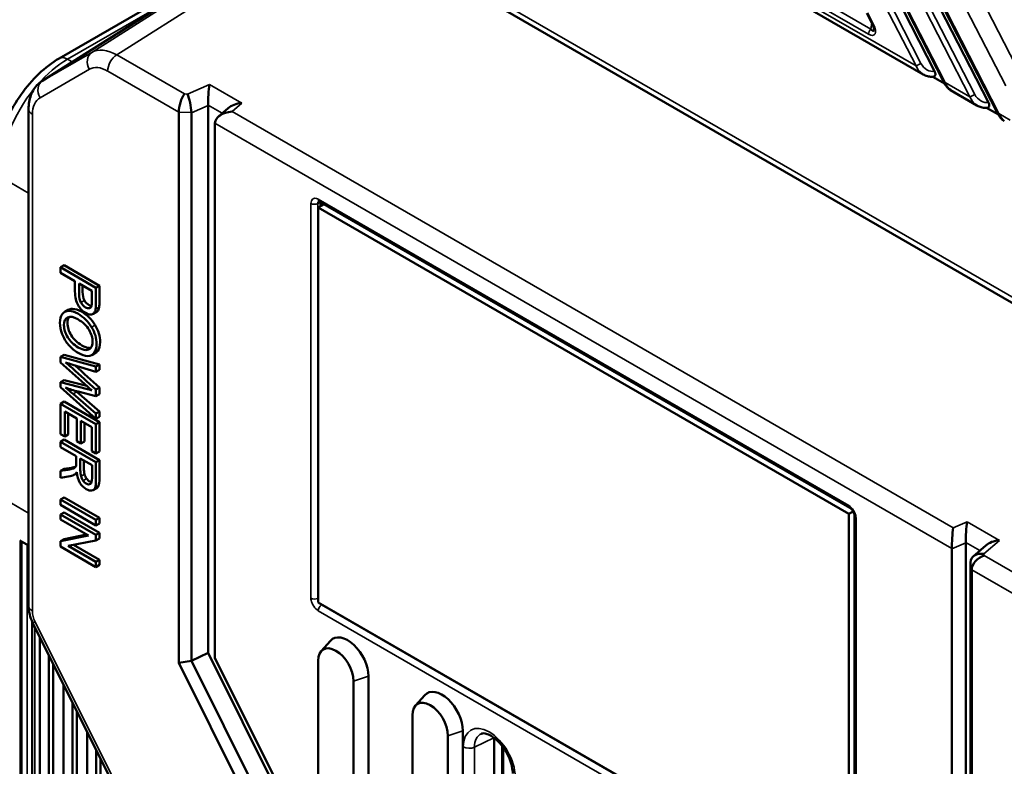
# Model space of a CAD drawing. Header units: millimetres. Extents: x 0 to 5104, y -184 to 1188.
# Tile 187 of 221: x 1390 to 1429, y 551 to 581. Entities that reach past the tile are written whole.
import ezdxf

# ---------------------------------------------------------------- set-up
doc = ezdxf.new("R2010")
doc.units = ezdxf.units.MM
doc.header["$LTSCALE"] = 2
doc.layers.add('Sichtbar (ISO)', color=7, linetype='Continuous', lineweight=50)
doc.layers.add('Sichtbar schmal (ISO)', color=7, linetype='Continuous', lineweight=35)

msp = doc.modelspace()

# ---------------------------------------------------------------- linework, layer by layer
at = {"layer": 'Sichtbar (ISO)'}
for p, q in [((1425.863, 578.818), (1398.236, 594.769)), ((1390.631, 578.544), (1402.837, 586.3)), ((1423.104, 585.227), (1426.322, 578.941)), ((1403.422, 584.695), (1436.417, 565.645)), ((1391.327, 579.458), (1399.453, 584.15)), ((1425.258, 583.984), (1428.476, 577.698)), ((1423.996, 583.771), (1426.702, 578.484)), ((1426.149, 582.527), (1428.856, 577.24)), ((1423.847, 580.803), (1423.609, 581.268)), ((1426.249, 578.725), (1426.718, 578.454)), ((1428.017, 577.575), (1426.955, 578.188)), ((1397.281, 555.68), (1397.281, 577.576)), ((1390.098, 577.433), (1390.098, 557.573)), ((1396.104, 555.281), (1396.104, 577.307)), ((1396.608, 577.281), (1396.608, 555.367)), ((1397.693, 577.13), (1398.081, 577.469)), ((1428.403, 577.481), (1428.872, 577.211)), ((1397.551, 576.856), (1397.551, 555.484)), ((1401.912, 573.623), (1401.679, 573.489)), ((1422.931, 561.488), (1401.721, 573.734)), ((1401.774, 573.704), (1401.774, 573.543)), ((1401.679, 573.489), (1422.893, 561.241)), ((1401.679, 557.703), (1401.679, 573.489)), ((1391.378, 571.103), (1391.52, 571.185)), ((1391.378, 571.103), (1391.378, 570.887)), ((1392.793, 570.287), (1391.378, 571.103)), ((1391.378, 570.887), (1391.953, 570.555)), ((1391.52, 571.185), (1392.934, 570.368)), ((1392.12, 570.459), (1392.626, 570.167)), ((1392.793, 570.287), (1392.934, 570.368)), ((1391.543, 569.319), (1391.685, 569.401)), ((1392.677, 569.238), (1392.819, 569.319)), ((1392.631, 567.595), (1392.772, 567.677)), ((1391.378, 567.522), (1391.52, 567.603)), ((1391.378, 567.522), (1391.378, 567.301)), ((1392.793, 567.138), (1391.378, 567.522)), ((1391.378, 567.301), (1392.456, 566.333)), ((1391.52, 567.603), (1392.934, 567.22)), ((1391.866, 567.204), (1392.793, 566.917)), ((1392.793, 567.138), (1392.934, 567.22)), ((1392.793, 566.917), (1392.793, 567.138)), ((1392.793, 566.917), (1392.934, 566.999)), ((1392.934, 567.22), (1392.934, 566.999)), ((1391.378, 566.512), (1391.52, 566.593)), ((1392.456, 566.233), (1391.378, 566.512)), ((1391.378, 566.512), (1391.378, 566.303)), ((1391.52, 566.593), (1392.426, 566.359)), ((1391.378, 566.303), (1392.793, 565.039)), ((1392.025, 566.118), (1392.934, 565.338)), ((1392.077, 566.134), (1392.793, 565.955)), ((1392.793, 566.215), (1392.934, 566.297)), ((1392.793, 565.955), (1392.793, 566.215)), ((1392.934, 566.297), (1392.934, 566.036)), ((1391.378, 565.649), (1391.52, 565.731)), ((1391.52, 565.731), (1392.934, 564.915)), ((1392.793, 565.256), (1391.884, 566.037)), ((1392.793, 565.955), (1392.934, 566.036)), ((1391.378, 565.649), (1391.378, 564.431)), ((1392.793, 564.833), (1391.378, 565.649)), ((1391.545, 564.334), (1391.545, 565.337)), ((1391.545, 565.337), (1392.027, 565.059)), ((1392.793, 565.256), (1392.934, 565.338)), ((1392.934, 565.338), (1392.934, 565.12)), ((1391.687, 565.255), (1391.687, 564.416)), ((1392.027, 565.059), (1392.027, 564.155)), ((1392.192, 564.06), (1392.192, 564.963)), ((1392.192, 564.963), (1392.626, 564.713)), ((1392.793, 565.039), (1392.793, 565.256)), ((1392.793, 565.039), (1392.934, 565.12)), ((1392.793, 564.833), (1392.934, 564.915)), ((1392.934, 564.915), (1392.934, 563.734)), ((1392.334, 564.882), (1392.334, 564.141)), ((1392.626, 564.713), (1392.626, 563.749)), ((1392.793, 563.652), (1392.793, 564.833)), ((1391.378, 564.431), (1391.545, 564.334)), ((1391.378, 564.129), (1391.52, 564.211)), ((1391.378, 564.129), (1391.378, 563.913)), ((1392.793, 563.313), (1391.378, 564.129)), ((1391.52, 564.211), (1392.934, 563.394)), ((1391.545, 564.334), (1391.687, 564.416)), ((1392.027, 564.155), (1392.192, 564.06)), ((1392.192, 564.06), (1392.334, 564.141)), ((1391.378, 563.913), (1392.006, 563.55)), ((1392.626, 563.749), (1392.793, 563.652)), ((1392.793, 563.652), (1392.934, 563.734)), ((1392.168, 563.457), (1392.636, 563.186)), ((1392.793, 563.313), (1392.934, 563.394)), ((1391.378, 562.962), (1391.52, 563.043)), ((1391.672, 563.008), (1391.378, 562.962)), ((1391.378, 562.962), (1391.378, 562.69)), ((1391.52, 563.043), (1391.814, 563.089)), ((1391.378, 562.69), (1391.763, 562.752)), ((1391.929, 562.808), (1392.028, 562.865)), ((1392.685, 562.196), (1392.827, 562.277)), ((1391.378, 561.814), (1391.52, 561.896)), ((1391.378, 561.814), (1391.378, 561.598)), ((1392.793, 560.998), (1391.378, 561.814)), ((1391.52, 561.896), (1392.934, 561.08)), ((1391.378, 561.598), (1392.793, 560.781)), ((1391.378, 561.22), (1391.52, 561.301)), ((1391.378, 561.22), (1391.378, 561.012)), ((1392.793, 560.403), (1391.378, 561.22)), ((1391.378, 561.012), (1392.49, 560.371)), ((1391.52, 561.301), (1392.934, 560.485)), ((1392.793, 560.998), (1392.934, 561.08)), ((1392.793, 560.781), (1392.793, 560.998)), ((1392.934, 561.08), (1392.934, 560.863)), ((1423.065, 561.341), (1422.893, 561.241)), ((1422.893, 561.241), (1422.893, 545.456)), ((1423.122, 561.157), (1423.122, 545.371)), ((1392.793, 560.781), (1392.934, 560.863)), ((1389.744, 560.184), (1390.098, 559.979)), ((1392.49, 560.371), (1391.378, 560.155)), ((1391.378, 560.155), (1391.52, 560.236)), ((1391.52, 560.236), (1392.42, 560.411)), ((1391.682, 559.965), (1392.793, 560.181)), ((1392.793, 560.403), (1392.934, 560.485)), ((1392.793, 560.181), (1392.793, 560.403)), ((1392.793, 560.181), (1392.934, 560.263)), ((1392.934, 560.485), (1392.934, 560.263)), ((1389.774, 560.166), (1389.774, 546.669)), ((1391.378, 560.155), (1391.378, 559.933)), ((1391.378, 559.933), (1392.793, 559.116)), ((1392.793, 559.324), (1391.682, 559.965)), ((1391.894, 560.006), (1392.934, 559.405)), ((1427.017, 559.844), (1427.017, 538.472)), ((1427.572, 538.662), (1427.572, 560.087)), ((1427.87, 559.542), (1428.372, 559.98)), ((1392.793, 559.324), (1392.934, 559.405)), ((1392.934, 559.405), (1392.934, 559.198)), ((1392.793, 559.116), (1392.793, 559.324)), ((1392.793, 559.116), (1392.934, 559.198)), ((1427.76, 537.382), (1427.76, 559.296)), ((1427.804, 559.005), (1427.804, 536.979)), ((1422.893, 545.456), (1401.679, 557.703)), ((1390.249, 540.431), (1390.249, 556.922)), ((1394.868, 547.668), (1390.259, 556.902)), ((1390.553, 556.312), (1390.553, 406.829)), ((1401.799, 555.751), (1402.166, 556.165)), ((1390.912, 555.593), (1390.912, 407.649)), ((1397.281, 555.68), (1396.608, 555.367)), ((1401.259, 547.71), (1397.281, 555.68)), ((1397.551, 555.484), (1401.579, 547.416)), ((1391.083, 555.252), (1391.083, 407.278)), ((1396.104, 555.281), (1396.608, 555.367)), ((1400.083, 547.31), (1396.104, 555.281)), ((1396.608, 555.367), (1400.587, 547.397)), ((1401.678, 555.364), (1401.678, 443.116)), ((1403.69, 442.498), (1403.69, 554.746)), ((1391.496, 554.423), (1391.496, 407.629)), ((1403.092, 554.547), (1403.092, 442.299)), ((1405.57, 553.574), (1405.937, 553.988)), ((1391.855, 553.704), (1391.855, 513.429)), ((1392.025, 553.363), (1392.025, 513.296)), ((1405.449, 553.186), (1405.449, 394.126)), ((1392.439, 552.535), (1392.439, 513.627)), ((1406.863, 552.37), (1406.863, 393.309)), ((1407.461, 402.917), (1407.461, 552.569)), ((1408.718, 548.822), (1408.718, 552.281)), ((1409.069, 549.711), (1409.069, 551.912)), ((1392.798, 551.816), (1392.798, 514.183)), ((1392.968, 551.475), (1392.968, 514.049))]:
    msp.add_line(p, q, dxfattribs=at)
for centre, major_axis, ratio, start_param, end_param in [((1424.025, 580.894), (-0.178, -0.091), 0.071162, 0, 0.00016), ((1397.341, 577.989), (0.033, 0.596), 0.087788, 0.775912, 2.311802), ((1396.344, 577.607), (-0.15, -0.527), 0.355206, 3.87304, 5.40893), ((1396.461, 577.603), (-0.103, 0.536), 0.196486, 4.052072, 5.59613), ((1396.898, 577.795), (0.274, -0.461), 0.580733, 0.773553, 0.802399), ((1398.633, 577.243), (0.692, 0.067), 0.614223, 1.529962, 2.431935), ((1395.518, 577.634), (-0.537, 0.475), 0.49735, 3.555748, 3.563917), ((1395.782, 577.305), (0.826, -0.033), 0.526541, 0.021074, 0.041752), ((1398.245, 576.904), (0.692, 0.067), 0.614223, 1.529962, 3.065852), ((1397.934, 576.633), (0.275, -0.464), 0.573739, 3.880595, 3.909441), ((1401.821, 573.907), (-0.1, -0.173), 0.57735, 6.283148, 6.283185), ((1392.021, 569.219), (-2.745, 1.331), 0.635502, 1.714319, 1.815686), ((1394.094, 568.853), (3.837, 1.26), 0.663877, 3.801751, 3.958214), ((1399.503, 570.482), (-7.215, -8.156), 0.246826, 6.062928, 6.205435), ((1427.078, 560.257), (-0.033, -0.596), 0.087788, 3.917505, 5.453395), ((1427.632, 560.5), (0.033, 0.596), 0.087788, 0.775912, 2.311802), ((1428.924, 559.755), (0.692, 0.067), 0.614223, 1.529962, 2.431935), ((1426.634, 560.063), (-0.274, 0.461), 0.580733, 3.915145, 3.943992), ((1427.189, 560.306), (0.274, -0.461), 0.580733, 0.773553, 0.802399), ((1428.308, 559.216), (0.529, -0.195), 0.733407, 1.859105, 3.403163), ((1428.319, 559.147), (0.464, 0.315), 0.705849, 1.149447, 2.685337), ((1427.833, 558.801), (0.055, -0.659), 0.071955, 3.836692, 3.85737), ((1428.391, 558.654), (-0.536, 0.497), 0.478083, 0.408525, 0.416694), ((1390.736, 557.14), (-0.477, -0.238), 0.085347, 6.283157, 6.283185), ((1402.856, 555.228), (-0.589, 1.021), 0.57735, 3.926991, 6.473806), ((1402.385, 554.955), (-0.5, 0.866), 0.57735, 3.926991, 7.068583), ((1406.627, 553.05), (-0.589, 1.021), 0.57735, 3.926991, 6.473806), ((1406.156, 552.778), (-0.5, 0.866), 0.57735, 3.926991, 7.068583)]:
    msp.add_ellipse(centre, major_axis=major_axis, ratio=ratio, start_param=start_param, end_param=end_param, dxfattribs=at)
for points, knots in [([(1423.895, 580.581), (1423.895, 580.581), (1423.896, 580.583), (1423.897, 580.588), (1423.898, 580.592), (1423.9, 580.602), (1423.9, 580.61), (1423.901, 580.629), (1423.9, 580.642), (1423.895, 580.675), (1423.89, 580.696), (1423.875, 580.742), (1423.864, 580.767), (1423.85, 580.796), (1423.849, 580.799), (1423.847, 580.803)], [0, 0, 0, 0, 0.00328924, 0.00328924, 0.00683921, 0.00683921, 0.01186362, 0.01186362, 0.01934332, 0.01934332, 0.03020577, 0.03020577, 0.04262993, 0.04262993, 0.0444641, 0.0444641, 0.0444641, 0.0444641]), ([(1388.755, 575.003), (1388.755, 575.334), (1388.799, 575.677), (1388.966, 576.366), (1389.089, 576.713), (1389.399, 577.384), (1389.586, 577.71), (1390.013, 578.314), (1390.252, 578.593), (1390.765, 579.082), (1391.04, 579.293), (1391.327, 579.458)], [4.712389, 4.712389, 4.712389, 4.712389, 5.026548, 5.026548, 5.340708, 5.340708, 5.654867, 5.654867, 5.969026, 5.969026, 6.283185, 6.283185, 6.283185, 6.283185]), ([(1426.29, 578.73), (1426.235, 578.72), (1426.178, 578.72), (1426.061, 578.736), (1426.002, 578.753), (1425.917, 578.789), (1425.889, 578.803), (1425.863, 578.818)], [0, 0, 0, 0, 0.02556966, 0.02556966, 0.05357551, 0.05357551, 0.06749271, 0.06749271, 0.06749271, 0.06749271]), ([(1426.322, 578.941), (1426.328, 578.93), (1426.333, 578.918), (1426.342, 578.892), (1426.346, 578.879), (1426.353, 578.846), (1426.354, 578.826), (1426.351, 578.789), (1426.345, 578.773), (1426.328, 578.748), (1426.317, 578.739), (1426.299, 578.732), (1426.295, 578.731), (1426.29, 578.73)], [-0.0681822, -0.0681822, -0.0681822, -0.0681822, -0.06221877, -0.06221877, -0.05568002, -0.05568002, -0.04525951, -0.04525951, -0.03407002, -0.03407002, -0.02291348, -0.02291348, -0.01931499, -0.01931499, -0.01931499, -0.01931499]), ([(1390.098, 577.433), (1390.098, 577.629), (1390.129, 577.818), (1390.256, 578.154), (1390.353, 578.307), (1390.526, 578.471), (1390.577, 578.51), (1390.631, 578.544)], [0, 0, 0, 0, 0.0983963, 0.0983963, 0.1932469, 0.1932469, 0.2277174, 0.2277174, 0.2277174, 0.2277174]), ([(1426.895, 578.233), (1426.863, 578.26), (1426.834, 578.289), (1426.767, 578.37), (1426.732, 578.425), (1426.702, 578.484)], [0.00843588, 0.00843588, 0.00843588, 0.00843588, 0.02772308, 0.02772308, 0.05717013, 0.05717013, 0.05717013, 0.05717013]), ([(1428.444, 577.486), (1428.388, 577.477), (1428.331, 577.477), (1428.215, 577.492), (1428.155, 577.51), (1428.071, 577.546), (1428.043, 577.559), (1428.017, 577.575)], [0, 0, 0, 0, 0.02556966, 0.02556966, 0.05357551, 0.05357551, 0.06749271, 0.06749271, 0.06749271, 0.06749271]), ([(1428.476, 577.698), (1428.482, 577.686), (1428.487, 577.674), (1428.496, 577.649), (1428.5, 577.636), (1428.507, 577.602), (1428.508, 577.582), (1428.504, 577.546), (1428.499, 577.53), (1428.482, 577.504), (1428.471, 577.495), (1428.453, 577.488), (1428.448, 577.487), (1428.444, 577.486)], [-0.0681822, -0.0681822, -0.0681822, -0.0681822, -0.06221877, -0.06221877, -0.05568002, -0.05568002, -0.04525951, -0.04525951, -0.03407002, -0.03407002, -0.02291348, -0.02291348, -0.01931499, -0.01931499, -0.01931499, -0.01931499]), ([(1429.049, 576.99), (1429.017, 577.016), (1428.988, 577.046), (1428.921, 577.127), (1428.886, 577.182), (1428.856, 577.24)], [0.00843588, 0.00843588, 0.00843588, 0.00843588, 0.02772308, 0.02772308, 0.05717013, 0.05717013, 0.05717013, 0.05717013]), ([(1401.721, 573.734), (1401.711, 573.74), (1401.703, 573.743), (1401.693, 573.746), (1401.691, 573.747), (1401.691, 573.747)], [0, 0, 0, 0, 0.00885277, 0.00885277, 0.01736384, 0.01736384, 0.01736384, 0.01736384]), ([(1391.953, 570.555), (1391.953, 570.415), (1391.953, 570.276), (1391.953, 569.905), (1391.995, 569.722), (1392.078, 569.585)], [0, 0, 0, 0, 0.37655, 0.37655, 1, 1, 1, 1]), ([(1392.188, 569.7), (1392.143, 569.784), (1392.12, 569.897), (1392.12, 570.177), (1392.12, 570.318), (1392.12, 570.459)], [0, 0, 0, 0, 0.498012, 0.498012, 1, 1, 1, 1]), ([(1392.329, 569.782), (1392.284, 569.866), (1392.261, 569.979), (1392.261, 570.204), (1392.261, 570.291), (1392.261, 570.377)], [0, 0, 0, 0, 0.4980119, 0.4980119, 0.8057157, 0.8057157, 0.8057157, 0.8057157]), ([(1392.626, 570.167), (1392.626, 570.027), (1392.626, 569.888), (1392.626, 569.651), (1392.621, 569.586), (1392.613, 569.555)], [0, 0, 0, 0, 0.587544, 0.587544, 1, 1, 1, 1]), ([(1392.779, 569.43), (1392.788, 569.482), (1392.793, 569.562), (1392.793, 569.876), (1392.793, 570.081), (1392.793, 570.287)], [0, 0, 0, 0, 0.345027, 0.345027, 1, 1, 1, 1]), ([(1392.921, 569.511), (1392.93, 569.563), (1392.934, 569.644), (1392.934, 569.957), (1392.934, 570.163), (1392.934, 570.368)], [0, 0, 0, 0, 0.345027, 0.345027, 1, 1, 1, 1]), ([(1392.53, 569.466), (1392.488, 569.456), (1392.437, 569.468), (1392.296, 569.549), (1392.233, 569.615), (1392.188, 569.7)], [0, 0, 0, 0, 0.421594, 0.421594, 1, 1, 1, 1]), ([(1392.611, 569.547), (1392.583, 569.552), (1392.552, 569.565), (1392.438, 569.631), (1392.374, 569.697), (1392.329, 569.782)], [0.1844627, 0.1844627, 0.1844627, 0.1844627, 0.4215938, 0.4215938, 1, 1, 1, 1]), ([(1391.451, 569.237), (1391.386, 569.153), (1391.354, 569.034), (1391.354, 568.738), (1391.383, 568.589), (1391.442, 568.433)], [0, 0, 0, 0, 0.519774, 0.519774, 1, 1, 1, 1]), ([(1392.619, 568.713), (1392.486, 568.935), (1392.302, 569.114), (1391.943, 569.321), (1391.825, 569.358), (1391.714, 569.36)], [0, 0, 0, 0, 0.654234, 0.654234, 1, 1, 1, 1]), ([(1392.76, 568.794), (1392.627, 569.017), (1392.443, 569.196), (1392.085, 569.403), (1391.967, 569.44), (1391.855, 569.441)], [0, 0, 0, 0, 0.654234, 0.654234, 1, 1, 1, 1]), ([(1392.078, 569.585), (1392.162, 569.449), (1392.263, 569.346), (1392.454, 569.236), (1392.518, 569.215), (1392.577, 569.214)], [0, 0, 0, 0, 0.631179, 0.631179, 1, 1, 1, 1]), ([(1392.577, 569.214), (1392.635, 569.214), (1392.68, 569.231), (1392.746, 569.302), (1392.768, 569.356), (1392.779, 569.43)], [0, 0, 0, 0, 0.5, 0.5, 1, 1, 1, 1]), ([(1392.819, 569.319), (1392.832, 569.327), (1392.844, 569.337), (1392.887, 569.384), (1392.909, 569.438), (1392.921, 569.511)], [0.3374309, 0.3374309, 0.3374309, 0.3374309, 0.5, 0.5, 1, 1, 1, 1]), ([(1392.386, 567.794), (1392.3, 567.799), (1392.2, 567.834), (1391.903, 568.006), (1391.762, 568.14), (1391.564, 568.464), (1391.514, 568.626), (1391.514, 568.949), (1391.563, 569.053), (1391.76, 569.151), (1391.894, 569.127), (1392.277, 568.906), (1392.429, 568.763), (1392.52, 568.6)], [0, 0, 0, 0, 0.10829, 0.10829, 0.27958, 0.27958, 0.451522, 0.451522, 0.620812, 0.620812, 0.78946, 0.78946, 1, 1, 1, 1]), ([(1392.527, 567.876), (1392.442, 567.88), (1392.341, 567.916), (1392.044, 568.087), (1391.903, 568.221), (1391.705, 568.546), (1391.656, 568.708), (1391.656, 568.981), (1391.679, 569.066), (1391.727, 569.123)], [0, 0, 0, 0, 0.1082904, 0.1082904, 0.27958, 0.27958, 0.4515222, 0.4515222, 0.5689971, 0.5689971, 0.5689971, 0.5689971]), ([(1392.52, 568.6), (1392.611, 568.437), (1392.657, 568.279), (1392.657, 568.019), (1392.633, 567.935), (1392.538, 567.817), (1392.472, 567.789), (1392.386, 567.794)], [0, 0, 0, 0, 0.416572, 0.416572, 0.708286, 0.708286, 1, 1, 1, 1]), ([(1392.724, 567.68), (1392.786, 567.766), (1392.818, 567.883), (1392.818, 568.264), (1392.751, 568.491), (1392.619, 568.713)], [0, 0, 0, 0, 0.395833, 0.395833, 1, 1, 1, 1]), ([(1392.866, 567.762), (1392.928, 567.847), (1392.959, 567.965), (1392.959, 568.346), (1392.893, 568.572), (1392.76, 568.794)], [0, 0, 0, 0, 0.395833, 0.395833, 1, 1, 1, 1]), ([(1391.442, 568.433), (1391.5, 568.277), (1391.585, 568.133), (1391.812, 567.869), (1391.94, 567.761), (1392.225, 567.597), (1392.352, 567.556), (1392.463, 567.555)], [0, 0, 0, 0, 0.334742, 0.334742, 0.669484, 0.669484, 1, 1, 1, 1]), ([(1392.793, 566.215), (1392.474, 566.503), (1392.156, 566.79), (1391.814, 567.098), (1391.727, 567.173), (1391.576, 567.302)], [0, 0, 0, 0, 0.9322128, 0.9322128, 1, 1, 1, 1]), ([(1392.934, 566.297), (1392.616, 566.584), (1392.297, 566.872), (1391.975, 567.163), (1391.97, 567.167), (1391.962, 567.174)], [0, 0, 0, 0, 0.9322128, 0.9322128, 0.9433477, 0.9433477, 0.9433477, 0.9433477]), ([(1392.006, 563.55), (1392.006, 563.467), (1392.006, 563.383), (1392.006, 563.244), (1392.004, 563.205), (1392, 563.183)], [0, 0, 0, 0, 0.600601, 0.600601, 1, 1, 1, 1]), ([(1392.195, 562.745), (1392.177, 562.811), (1392.168, 562.893), (1392.168, 563.147), (1392.168, 563.302), (1392.168, 563.457)], [0, 0, 0, 0, 0.389011, 0.389011, 1, 1, 1, 1]), ([(1392.336, 562.827), (1392.319, 562.893), (1392.31, 562.975), (1392.31, 563.174), (1392.31, 563.275), (1392.31, 563.375)], [0, 0, 0, 0, 0.389011, 0.389011, 0.7852198, 0.7852198, 0.7852198, 0.7852198]), ([(1392.896, 562.36), (1392.921, 562.421), (1392.934, 562.525), (1392.934, 562.911), (1392.934, 563.153), (1392.934, 563.394)], [0, 0, 0, 0, 0.37581, 0.37581, 1, 1, 1, 1]), ([(1392.636, 563.186), (1392.636, 563.014), (1392.636, 562.842), (1392.636, 562.549), (1392.615, 562.473), (1392.528, 562.41), (1392.473, 562.414), (1392.361, 562.479), (1392.319, 562.518), (1392.28, 562.569)], [0, 0, 0, 0, 0.346543, 0.346543, 0.590272, 0.590272, 0.834001, 0.834001, 1, 1, 1, 1]), ([(1392.755, 562.279), (1392.78, 562.34), (1392.793, 562.443), (1392.793, 562.83), (1392.793, 563.071), (1392.793, 563.313)], [0, 0, 0, 0, 0.37581, 0.37581, 1, 1, 1, 1]), ([(1392.615, 562.506), (1392.594, 562.511), (1392.572, 562.521), (1392.502, 562.561), (1392.46, 562.599), (1392.421, 562.651)], [0.7469454, 0.7469454, 0.7469454, 0.7469454, 0.8340009, 0.8340009, 1, 1, 1, 1]), ([(1392.153, 562.489), (1392.222, 562.374), (1392.306, 562.288), (1392.484, 562.185), (1392.556, 562.167), (1392.62, 562.174)], [0, 0, 0, 0, 0.563008, 0.563008, 1, 1, 1, 1]), ([(1423.122, 561.157), (1423.122, 561.168), (1423.121, 561.182), (1423.116, 561.214), (1423.111, 561.231), (1423.1, 561.268), (1423.091, 561.288), (1423.072, 561.329), (1423.059, 561.351), (1423.032, 561.393), (1423.016, 561.413), (1422.986, 561.446), (1422.97, 561.461), (1422.947, 561.478), (1422.938, 561.484), (1422.931, 561.488)], [0, 0, 0, 0, 0.00914684, 0.00914684, 0.01826806, 0.01826806, 0.02823459, 0.02823459, 0.03921134, 0.03921134, 0.05069881, 0.05069881, 0.06167698, 0.06167698, 0.06868574, 0.06868574, 0.06868574, 0.06868574]), ([(1390.259, 556.902), (1390.209, 557.003), (1390.17, 557.109), (1390.114, 557.335), (1390.098, 557.455), (1390.098, 557.573)], [0, 0, 0, 0, 0.0507387, 0.0507387, 0.1079393, 0.1079393, 0.1079393, 0.1079393]), ([(1409.456, 550.861), (1409.456, 550.943), (1409.446, 551.037), (1409.403, 551.239), (1409.369, 551.348), (1409.279, 551.567), (1409.223, 551.677), (1409.093, 551.885), (1409.019, 551.984), (1408.865, 552.156), (1408.785, 552.23), (1408.63, 552.347), (1408.555, 552.39), (1408.422, 552.448), (1408.364, 552.462), (1408.266, 552.471), (1408.231, 552.464), (1408.202, 552.453), (1408.2, 552.452), (1408.198, 552.451)], [0, 0, 0, 0, 0.273153, 0.273153, 0.554981, 0.554981, 0.843421, 0.843421, 1.133477, 1.133477, 1.419719, 1.419719, 1.697559, 1.697559, 1.969009, 1.969009, 2.268668, 2.268668, 2.294291, 2.294291, 2.294291, 2.294291])]:
    msp.add_open_spline(points, degree=3, knots=knots, dxfattribs=at)
for points in [[(1423.773, 580.633), (1423.833, 580.551), (1423.877, 580.538), (1423.896, 580.579)], [(1425.863, 578.818), (1425.863, 578.818), (1425.863, 578.818), (1425.863, 578.818)], [(1426.739, 578.493), (1426.793, 578.342), (1426.873, 578.243), (1426.955, 578.195)], [(1428.017, 577.575), (1428.017, 577.575), (1428.017, 577.575), (1428.017, 577.575)], [(1428.892, 577.25), (1428.947, 577.099), (1429.027, 576.999), (1429.109, 576.951)], [(1391.714, 569.36), (1391.603, 569.362), (1391.515, 569.321), (1391.451, 569.237)], [(1391.855, 569.441), (1391.79, 569.443), (1391.733, 569.429), (1391.685, 569.401)], [(1392.613, 569.555), (1392.6, 569.506), (1392.572, 569.477), (1392.53, 569.466)], [(1392.463, 567.555), (1392.575, 567.554), (1392.662, 567.595), (1392.724, 567.68)], [(1392.587, 567.878), (1392.569, 567.875), (1392.549, 567.874), (1392.527, 567.876)], [(1392.772, 567.677), (1392.808, 567.697), (1392.839, 567.726), (1392.866, 567.762)], [(1391.884, 566.037), (1391.782, 566.125), (1391.679, 566.212), (1391.576, 566.296)], [(1392.025, 566.118), (1392.009, 566.132), (1391.993, 566.146), (1391.977, 566.16)], [(1392.456, 566.333), (1392.511, 566.283), (1392.566, 566.236), (1392.622, 566.189)], [(1392.622, 566.189), (1392.601, 566.196), (1392.546, 566.211), (1392.456, 566.233)], [(1391.867, 563.051), (1391.822, 563.037), (1391.757, 563.022), (1391.672, 563.008)], [(1391.974, 563.123), (1391.932, 563.111), (1391.879, 563.1), (1391.814, 563.089)], [(1391.962, 563.106), (1391.944, 563.085), (1391.912, 563.066), (1391.867, 563.051)], [(1392, 563.183), (1391.992, 563.152), (1391.979, 563.127), (1391.962, 563.106)], [(1391.763, 562.752), (1391.832, 562.764), (1391.896, 562.785), (1391.951, 562.822)], [(1391.951, 562.822), (1391.975, 562.839), (1391.998, 562.869), (1392.022, 562.912)], [(1392.28, 562.569), (1392.241, 562.621), (1392.213, 562.679), (1392.195, 562.745)], [(1392.421, 562.651), (1392.382, 562.702), (1392.354, 562.761), (1392.336, 562.827)], [(1392.62, 562.174), (1392.684, 562.183), (1392.729, 562.217), (1392.755, 562.279)], [(1392.827, 562.277), (1392.857, 562.295), (1392.88, 562.322), (1392.896, 562.36)]]:
    msp.add_open_spline(points, degree=3, dxfattribs=at)
at = {"layer": 'Sichtbar schmal (ISO)'}
for p, q in [((1398.298, 594.913), (1425.58, 579.162)), ((1400.291, 594.19), (1423.773, 580.633)), ((1423.68, 580.426), (1400.198, 593.983)), ((1402.837, 586.299), (1390.655, 578.559)), ((1392.625, 579.696), (1402.852, 586.192)), ((1402.874, 585.473), (1393.624, 579.597)), ((1403.283, 585.001), (1436.279, 565.95)), ((1425.58, 579.162), (1422.873, 584.449)), ((1423.068, 584.543), (1425.775, 579.256)), ((1424.032, 583.78), (1426.739, 578.493)), ((1427.734, 577.919), (1425.027, 583.206)), ((1425.222, 583.299), (1427.928, 578.012)), ((1426.186, 582.537), (1428.892, 577.25)), ((1429.165, 578.354), (1427.375, 581.85)), ((1428.028, 582.173), (1429.818, 578.677)), ((1395.569, 581.682), (1391.66, 579.425)), ((1423.645, 581.277), (1423.883, 580.812)), ((1423.773, 580.633), (1423.81, 580.875)), ((1390.655, 578.559), (1392.625, 579.696)), ((1393.624, 579.597), (1396.331, 578.035)), ((1391.66, 579.425), (1391.847, 579.317)), ((1392.528, 579.025), (1390.558, 577.887)), ((1396.104, 577.31), (1393.261, 578.952)), ((1396.448, 578.031), (1397.328, 578.417)), ((1397.328, 578.417), (1398.62, 577.671)), ((1426.739, 578.493), (1427.734, 577.919)), ((1396.331, 578.035), (1396.448, 578.031)), ((1397.281, 577.576), (1396.608, 577.281)), ((1397.845, 577.263), (1397.28, 577.589)), ((1398.62, 577.671), (1398.232, 577.332)), ((1390.254, 577.216), (1390.254, 557.355)), ((1396.608, 577.29), (1396.104, 577.307)), ((1398.232, 577.332), (1427.065, 560.685)), ((1428.892, 577.25), (1429.339, 576.992)), ((1427.017, 559.857), (1397.551, 576.869)), ((1390.098, 574.068), (1388.95, 574.73)), ((1401.388, 557.871), (1401.388, 573.657)), ((1401.771, 573.705), (1401.658, 573.651)), ((1401.658, 573.651), (1401.658, 557.865)), ((1401.679, 573.826), (1422.889, 561.58)), ((1392.188, 569.7), (1392.329, 569.782)), ((1391.714, 569.36), (1391.855, 569.441)), ((1392.53, 569.466), (1392.583, 569.497)), ((1392.779, 569.43), (1392.921, 569.511)), ((1392.619, 568.713), (1392.76, 568.794)), ((1392.527, 567.876), (1392.386, 567.794)), ((1392.724, 567.68), (1392.866, 567.762)), ((1391.884, 566.037), (1392.025, 566.118)), ((1392.456, 566.233), (1392.524, 566.273)), ((1391.672, 563.008), (1391.814, 563.089)), ((1391.867, 563.051), (1391.961, 563.105)), ((1391.951, 562.822), (1392.028, 562.866)), ((1392.195, 562.745), (1392.336, 562.827)), ((1392.28, 562.569), (1392.421, 562.651)), ((1392.755, 562.279), (1392.896, 562.36)), ((1388.95, 561.939), (1390.098, 561.276)), ((1423.181, 561.075), (1423.181, 545.289)), ((1427.065, 560.685), (1427.619, 560.928)), ((1427.619, 560.928), (1428.911, 560.182)), ((1428.911, 560.182), (1428.295, 559.644)), ((1389.833, 560.133), (1389.833, 546.702)), ((1390.046, 546.826), (1390.046, 560.009)), ((1427.572, 560.087), (1427.017, 559.844)), ((1428.136, 559.774), (1427.572, 560.1)), ((1428.295, 559.644), (1428.306, 559.574)), ((1428.306, 559.574), (1431.016, 558.01)), ((1427.804, 559.005), (1427.76, 559.305)), ((1430.652, 557.364), (1427.804, 559.008)), ((1401.679, 557.875), (1401.658, 557.865)), ((1401.828, 557.617), (1401.808, 557.604)), ((1401.808, 557.604), (1423.018, 545.358)), ((1422.889, 545.121), (1401.679, 557.367)), ((1390.24, 556.942), (1390.24, 546.937)), ((1390.347, 556.726), (1390.347, 540.215)), ((1390.359, 556.922), (1394.968, 547.688)), ((1403.69, 554.746), (1403.092, 554.547)), ((1407.461, 552.569), (1406.863, 552.37)), ((1407.476, 547.947), (1407.476, 551.924)), ((1407.926, 551.912), (1408.705, 552.29)), ((1407.926, 551.912), (1407.926, 547.935)), ((1409.016, 549.632), (1409.016, 551.983))]:
    msp.add_line(p, q, dxfattribs=at)
for centre, major_axis, ratio, start_param, end_param in [((1423.604, 580.817), (0.304, -0.418), 0.456412, 5.485141, 7.523395), ((1424.025, 580.894), (-0.178, -0.091), 0.071162, 0.00016, 0.617278), ((1423.821, 580.507), (-0.1, -0.173), 0.57735, 4.276057, 5.497787), ((1391.66, 578.881), (-0.333, 0.577), 0.57735, 5.497787, 6.283185), ((1392.905, 579.242), (-0.267, 0.462), 0.816497, 0.034907, 1.570796), ((1393.638, 579.17), (0.267, 0.462), 0.57735, 0.820305, 2.356194), ((1391.66, 576.295), (-1.917, -3.32), 0.57735, 3.926991, 4.388159), ((1393.261, 577.753), (-0.733, 1.271), 0.577059, 5.498544, 6.283437), ((1425.721, 579.244), (0.178, 0.091), 0.071162, 3.758871, 4.980601), ((1426.122, 579.327), (0.332, -0.314), 0.710861, 4.251213, 5.827221), ((1390.935, 578.105), (-0.267, 0.462), 0.816497, 0.034907, 1.570796), ((1426.88, 578.575), (-0.178, -0.091), 0.071162, 0, 0.617278), ((1391.66, 576.295), (-1.917, -3.32), 0.57735, 4.4356, 5.497787), ((1391.291, 576.616), (-0.733, 1.271), 0.577029, 0.000178, 0.785476), ((1427.875, 578), (0.178, 0.091), 0.071162, 3.758871, 4.980601), ((1428.276, 578.084), (0.332, -0.314), 0.710861, 4.251213, 5.827221), ((1390.631, 577.433), (-0.533, 0), 0.57735, 6.283184, 7.068583), ((1429.034, 577.331), (-0.178, -0.091), 0.071162, 0, 0.617278), ((1401.529, 573.739), (0.2, 0), 0.577388, 3.927024, 5.410554), ((1401.821, 573.907), (-0.1, -0.173), 0.57735, 5.497787, 6.283148), ((1423.031, 561.662), (-0.1, -0.173), 0.57731, 5.497822, 6.28322), ((1423.322, 561.157), (-0.2, 0), 0.577309, 0.000027, 0.785428), ((1401.529, 557.953), (0.2, 0), 0.57735, 3.926991, 5.410521), ((1390.631, 557.573), (-0.533, 0), 0.57735, 0, 0.785398), ((1401.821, 557.448), (-0.1, -0.173), 0.577312, 4.01429, 5.49782), ((1390.584, 557.171), (0.16, -0.537), 0.537909, 4.207521, 5.028299), ((1390.736, 557.14), (-0.477, -0.238), 0.085347, 0, 0.618072), ((1408.515, 551.324), (-0.734, 1.272), 0.57735, 3.926991, 7.068583), ((1408.73, 551.448), (-0.568, 0.984), 0.57735, 6.221282, 7.068583), ((1407.712, 552.06), (0.333, 0), 0.57735, 3.926991, 5.410521)]:
    msp.add_ellipse(centre, major_axis=major_axis, ratio=ratio, start_param=start_param, end_param=end_param, dxfattribs=at)
for points in [[(1392.625, 579.696), (1392.881, 579.844), (1393.249, 579.808), (1393.624, 579.597)], [(1390.631, 578.544), (1390.639, 578.549), (1390.647, 578.554), (1390.655, 578.559)], [(1401.698, 573.746), (1401.672, 573.728), (1401.658, 573.694), (1401.658, 573.651)], [(1401.658, 557.865), (1401.658, 557.833), (1401.666, 557.797), (1401.679, 557.762)], [(1401.731, 557.674), (1401.754, 557.644), (1401.781, 557.62), (1401.808, 557.604)]]:
    msp.add_open_spline(points, degree=3, dxfattribs=at)
for points, knots in [([(1425.863, 578.818), (1425.853, 578.824), (1425.843, 578.831), (1425.833, 578.837), (1425.719, 578.912), (1425.628, 579.029), (1425.58, 579.162)], [0.4572645, 0.4572645, 0.4572645, 0.4572645, 0.5, 0.5, 0.5, 1, 1, 1, 1]), ([(1428.017, 577.575), (1428.006, 577.581), (1427.996, 577.587), (1427.987, 577.593), (1427.873, 577.669), (1427.782, 577.785), (1427.734, 577.919)], [0.4572645, 0.4572645, 0.4572645, 0.4572645, 0.5, 0.5, 0.5, 1, 1, 1, 1]), ([(1401.388, 573.657), (1401.388, 573.808), (1401.488, 573.894), (1401.615, 573.854), (1401.636, 573.848), (1401.658, 573.838), (1401.679, 573.826)], [0, 0, 0, 0, 0.859951, 0.859951, 0.859951, 1, 1, 1, 1]), ([(1422.889, 561.58), (1423.032, 561.498), (1423.163, 561.285), (1423.179, 561.113), (1423.18, 561.1), (1423.181, 561.088), (1423.181, 561.075)], [0, 0, 0, 0, 0.929867, 0.929867, 0.929867, 1, 1, 1, 1]), ([(1401.679, 557.367), (1401.549, 557.442), (1401.424, 557.629), (1401.395, 557.794), (1401.39, 557.82), (1401.388, 557.847), (1401.388, 557.871)], [0, 0, 0, 0, 0.859951, 0.859951, 0.859951, 1, 1, 1, 1])]:
    msp.add_open_spline(points, degree=3, knots=knots, dxfattribs=at)

doc.saveas('drawing.dxf')
